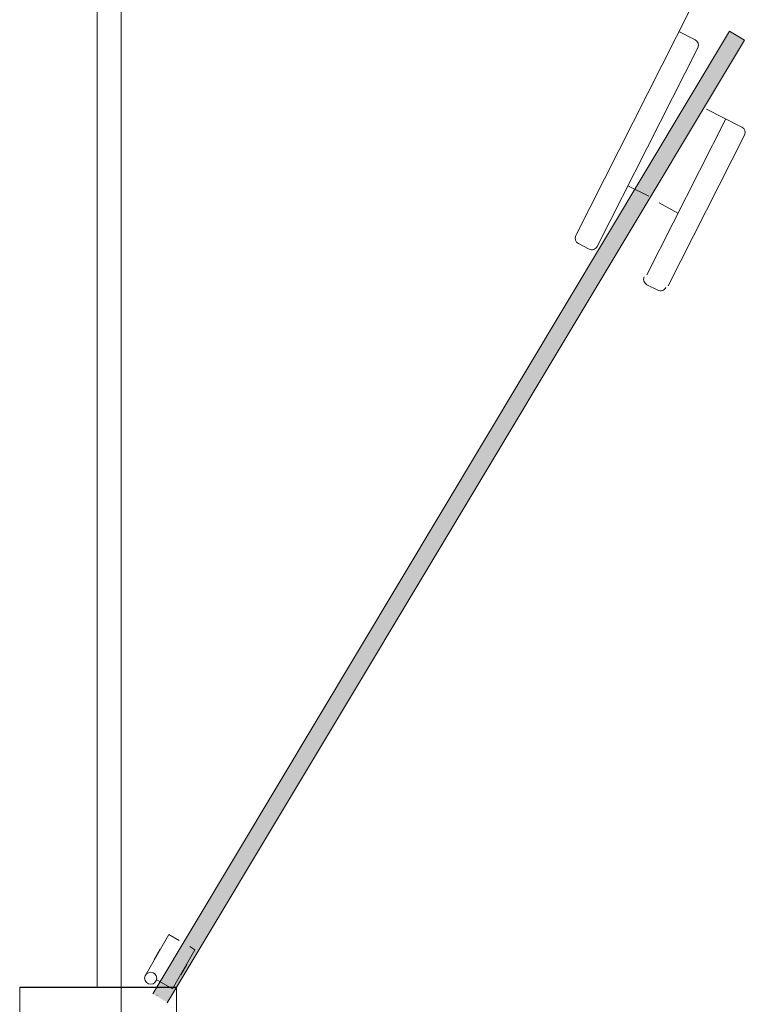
# Model space of a CAD drawing. Header units: millimetres. Extents: x 53645 to 137188, y 78097 to 135542.
# Tile 51 of 256: x 70544 to 70983, y 90725 to 91322. Entities that reach past the tile are written whole.
import ezdxf

# ---------------------------------------------------------------- set-up
doc = ezdxf.new("R2010")
doc.units = ezdxf.units.MM

# ---------------------------------------------------------------- blocks, each defined once
blk = doc.blocks.new('dsgdf')
at = {"lineweight": 0, "ltscale": 0.007}
blk.add_hatch(color=0, dxfattribs=at).paths.add_polyline_path([(152251.19, 48290.87), (152242.39, 48285.59), (152591.75, 47702.36), (152600.76, 47707.76)])
at = {"color": 0, "lineweight": 0, "ltscale": 100}
for p, q in [((152223.26, 48324.78), (152223.26, 47932.77)), ((152244.94, 48286.41), (152244.69, 48286.41)), ((152244.73, 48277.03), (152254.2, 48282.5)), ((152254.2, 48282.5), (152267.87, 48258.83)), ((152208.68, 48281.55), (152208.68, 48253.57)), ((152208.68, 48281.55), (152208.68, 47932.77)), ((152223.26, 48281.55), (152208.68, 48281.55)), ((152223.26, 48281.55), (152208.68, 48281.55)), ((152238.22, 48273.73), (152252.09, 48249.71)), ((152259.38, 48274.03), (152259.16, 48273.91)), ((152259.38, 48274.03), (152263.02, 48267.72)), ((152243.21, 48264.7), (152243.38, 48264.79)), ((152243.21, 48264.7), (152246.86, 48258.39)), ((152263.02, 48267.72), (152262.81, 48267.59)), ((152246.86, 48258.39), (152247.03, 48258.48)), ((152264.71, 48257), (152267.87, 48258.83)), ((152258.4, 48253.36), (152252.09, 48249.71)), ((152223.26, 48222.23), (152223.26, 47836.42)), ((152208.68, 47621.55), (152208.68, 47932.77)), ((152223.26, 47621.55), (152223.26, 47860.8)), ((152548.16, 47859.26), (152541.65, 47855.97)), ((152554.6, 47856.52), (152600.72, 47765.29)), ((152541.59, 47849.94), (152589.36, 47755.46)), ((152506.66, 47834.33), (152500.15, 47831.04)), ((152511.56, 47832.72), (152572.41, 47712.37)), ((152498.55, 47826.15), (152568.25, 47688.27)), ((152560.46, 47812.61), (152549.05, 47806.33)), ((152530.16, 47795.92), (152542.89, 47802.36)), ((152599.11, 47760.4), (152577.74, 47749.59)), ((152570.8, 47707.47), (152561.04, 47702.54))]:
    blk.add_line(p, q, dxfattribs=at)
at = {"color": 0, "lineweight": 0}
for p, q in [((152161.7, 48281.55), (152161.7, 48314.05)), ((152256.7, 48314.05), (152256.7, 48281.55)), ((152256.7, 48281.55), (152161.7, 48281.55))]:
    blk.add_line(p, q, dxfattribs=at)
at = {"color": 0}
for p, q in [((152245.66, 48282.57), (152245.66, 48282.57)), ((152161.7, 48281.55), (152256.7, 48281.55))]:
    blk.add_line(p, q, dxfattribs=at)
at = {"color": 0, "lineweight": 0, "ltscale": 0.007}
blk.add_lwpolyline([(152242.27, 48285.59), (152591.75, 47702.36), (152600.76, 47707.76), (152250.99, 48291.02)], dxfattribs=at)
at = {"color": 0, "lineweight": 0, "ltscale": 100}
blk.add_circle((152241.05, 48276.12), 3.65, dxfattribs=at)
for centre, radius, start, end in [((152549.8, 47856.01), 3.64, 26.82058, 116.82058), ((152543.3, 47852.72), 3.64, 116.82058, 206.82058), ((152508.3, 47831.08), 3.65, 26.82058, 116.82058), ((152508.3, 47831.08), 3.64, 26.82058, 116.82058), ((152501.8, 47827.79), 3.65, 116.82058, 206.82058), ((152597.47, 47763.65), 3.64, 296.82058, 26.82058), ((152569.16, 47710.72), 3.65, 296.82058, 26.82058)]:
    blk.add_arc(centre, radius, start, end, dxfattribs=at)
blk = doc.blocks.new('3432')
at = {"color": 0, "extrusion": (0, 0, -1), "zscale": -1, "rotation": 180}
blk.add_blockref('dsgdf', (160719.65, 54314.19), dxfattribs=at)

msp = doc.modelspace()

# ---------------------------------------------------------------- block references
msp.add_blockref('3432', (79101.57, 84702.83))

doc.saveas('drawing.dxf')
